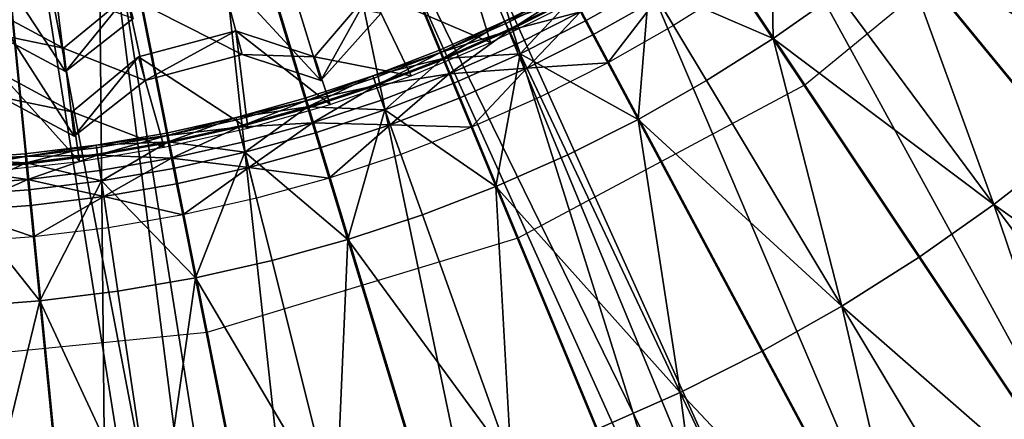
# Model space of a CAD drawing. Extents: x -3.87 to 3.87, y -3.87 to 3.87.
# Tile 38 of 115: x 0.14 to 1.16, y -1.78 to -1.36. Entities that reach past the tile are written whole.
import ezdxf

# ---------------------------------------------------------------- set-up
doc = ezdxf.new("R2010")
doc.units = 0
doc.layers.get('0').update_dxf_attribs({"linetype": 'CONTINUOUS'})

msp = doc.modelspace()

# ---------------------------------------------------------------- linework, layer by layer
for p in [(0.643677, -1.362899, 8.651937), (0.644799, -1.365271, 8.629379), (0.727372, -1.362549, 8.720688), (0.364977, -1.372833, 8.580364), (0.364977, -1.372833, 8.580364), (0.647668, -1.371336, 8.682016), (0.648166, -1.372389, 8.613266), (0.735094, -1.376994, 8.591782), (0.818594, -1.367284, 8.583187), (0.628831, -1.384763, 8.594137), (0.655029, -1.386901, 8.601448), (0.921707, -1.380816, 8.808193), (0.186275, -1.390874, 8.46645), (0.186276, -1.390874, 8.46645), (0.371561, -1.397407, 8.573301), (0.371561, -1.397407, 8.573301), (0.576029, -1.392891, 8.651937), (0.577033, -1.395316, 8.629379), (0.659639, -1.396647, 8.720688), (0.264319, -1.399803, 8.580364), (0.264319, -1.399803, 8.580364), (0.446553, -1.399735, 8.580364), (0.446553, -1.399735, 8.580364), (0.579601, -1.401514, 8.682016), (0.580047, -1.402591, 8.613266), (0.750515, -1.405846, 8.583187), (0.188393, -1.415077, 8.434902), (0.188393, -1.415077, 8.434902), (0.58619, -1.417421, 8.601448), (0.666642, -1.411454, 8.591782), (0.270904, -1.424378, 8.573301), (0.270904, -1.424378, 8.573301), (0.453137, -1.424309, 8.573301), (0.453137, -1.424309, 8.573301), (0.506987, -1.419518, 8.651937), (0.507871, -1.421989, 8.629379), (0.510131, -1.428306, 8.682016), (0.546806, -1.419288, 8.594137), (0.590316, -1.427382, 8.720688), (0.85284, -1.424419, 8.808193), (0.510524, -1.429403, 8.613266), (0.954594, -1.42865, 8.640915), (0.436721, -1.442727, 8.651937), (0.437483, -1.445239, 8.629379), (0.515932, -1.444517, 8.601448), (0.596584, -1.442515, 8.591782), (0.68063, -1.441027, 8.583187), (0.195291, -1.45678, 8.580364), (0.195291, -1.45678, 8.580364), (0.43943, -1.451658, 8.682016), (0.439769, -1.452773, 8.613266), (0.462912, -1.448985, 8.594137), (0.519564, -1.454668, 8.720688), (0.365403, -1.462467, 8.651937), (0.366041, -1.465013, 8.629379), (0.444429, -1.468135, 8.601448), (0.781916, -1.464593, 8.808193), (0.293203, -1.478685, 8.651937), (0.367671, -1.471521, 8.682016), (0.367954, -1.472651, 8.613266), (0.377433, -1.473753, 8.594137), (0.447558, -1.478452, 8.720688), (0.525082, -1.47009, 8.591782), (0.609103, -1.472739, 8.583187), (0.197508, -1.482124, 8.573301), (0.197508, -1.482124, 8.573301), (0.293715, -1.48126, 8.629379), (0.295024, -1.487839, 8.682016), (0.295252, -1.488982, 8.613266), (0.371854, -1.488222, 8.601448), (0.220293, -1.491331, 8.651937), (0.220678, -1.493927, 8.629379), (0.290659, -1.49351, 8.594135), (0.374474, -1.498681, 8.720688), (0.452313, -1.494126, 8.591782), (0.14685, -1.500386, 8.651937), (0.147107, -1.502998, 8.629379), (0.147764, -1.509674, 8.682016), (0.202883, -1.508188, 8.594135), (0.221662, -1.500563, 8.682016), (0.221833, -1.501716, 8.613266), (0.298383, -1.504727, 8.601448), (0.536103, -1.500893, 8.583187), (0.70911, -1.501244, 8.808193), (0.147879, -1.510834, 8.613266), (0.224189, -1.517595, 8.601448), (0.300487, -1.515301, 8.720688), (0.378454, -1.514569, 8.591782), (0.149452, -1.52681, 8.601448), (0.225771, -1.52826, 8.720688), (0.461809, -1.525432, 8.583187), (0.150509, -1.537539, 8.720688), (0.303682, -1.531366, 8.591782), (0.634595, -1.534281, 8.808193), (0.228174, -1.544462, 8.591782), (0.386403, -1.546303, 8.583187), (0.152114, -1.55384, 8.591782), (1.150644, -1.552712, 8.984764), (0.310064, -1.563452, 8.583187), (0.558544, -1.563611, 8.808193), (0.232974, -1.576823, 8.583187), (0.155321, -1.586397, 8.583187), (0.481146, -1.589176, 8.808193), (0.657536, -1.587431, 8.640915), (0.402588, -1.610919, 8.808193), (1.073074, -1.607352, 8.984764), (0.32306, -1.628785, 8.808193), (0.16185, -1.652688, 8.808193), (0.242749, -1.642714, 8.808193), (0.992908, -1.658109, 8.984764), (0.335209, -1.685207, 8.640915), (0.910349, -1.704873, 8.984764), (0.825598, -1.747538, 8.984764)]:
    msp.add_point(p)
for points in [[(0.954594, -1.42865, 8.640915), (1.214968, -1.214966, 8.640915), (0, 0, 8.640915)], [(0.335209, -1.685207, 8.640915), (0.657536, -1.587431, 8.640915), (0, 0, 8.640915)], [(0.657536, -1.587431, 8.640915), (0.954594, -1.42865, 8.640915), (0, 0, 8.640915)], [(0, -1.718223, 8.640915), (0.335209, -1.685207, 8.640915), (0, 0, 8.640915)], [(0.000005, -3.080139, 4.599773), (0.301908, -3.065271, 4.599773), (0.000004, 0, 4.599773)], [(2.177992, -2.177986, 4.599773), (2.380957, -1.953995, 4.599773), (0.000004, 0, 4.599773)], [(0.894112, -2.947474, 4.599773), (1.178724, -2.845676, 4.599773), (0.000004, 0, 4.599773)], [(2.716413, -1.451949, 4.599773), (2.845682, -1.178716, 4.599773), (0.000004, 0, 4.599773)], [(0.60091, -3.020955, 4.599773), (0.894112, -2.947474, 4.599773), (0.000004, 0, 4.599773)], [(2.561047, -1.711232, 4.599773), (2.716413, -1.451949, 4.599773), (0.000004, 0, 4.599773)], [(1.451956, -2.716408, 4.599773), (1.711239, -2.561041, 4.599773), (0.000004, 0, 4.599773)], [(1.178724, -2.845676, 4.599773), (1.451956, -2.716408, 4.599773), (0.000004, 0, 4.599773)], [(1.954002, -2.380951, 4.599773), (2.177992, -2.177986, 4.599773), (0.000004, 0, 4.599773)], [(1.711239, -2.561041, 4.599773), (1.954002, -2.380951, 4.599773), (0.000004, 0, 4.599773)], [(0.301908, -3.065271, 4.599773), (0.60091, -3.020955, 4.599773), (0.000004, 0, 4.599773)], [(2.380957, -1.953995, 4.599773), (2.561047, -1.711232, 4.599773), (0.000004, 0, 4.599773)], [(1.856052, -1.52398, 7.281732), (0.881849, -0.724474, 7.281732), (0.94862, -0.634465, 7.281732)], [(1.856052, -1.52398, 7.281732), (0.94862, -0.634465, 7.281732), (1.99651, -1.334642, 7.281732)], [(0.933025, -0.711677, 4.643107), (0.979156, -0.646374, 4.643107), (3.059658, -2.116079, 4.643107)], [(3.013526, -2.181382, 7.239488), (0.979156, -0.646374, 7.239488), (0.933025, -0.711677, 7.239488)], [(0.979156, -0.646374, 7.239488), (3.059658, -2.116079, 7.239488), (3.059658, -2.116079, 4.643107)], [(0.979156, -0.646374, 7.239488), (3.059658, -2.116079, 4.643107), (0.979156, -0.646374, 4.643107)], [(3.013526, -2.181382, 7.239488), (3.059658, -2.116079, 7.239488), (0.979156, -0.646374, 7.239488)], [(3.013526, -2.181382, 7.239488), (0.933025, -0.711677, 7.239488), (0.933025, -0.711677, 4.643107)], [(3.013526, -2.181382, 7.239488), (0.933025, -0.711677, 4.643107), (3.013526, -2.181382, 4.643107)], [(0.933025, -0.711677, 4.643107), (3.059658, -2.116079, 4.643107), (3.013526, -2.181382, 4.643107)], [(1.697754, -1.698677, 7.281732), (0.806597, -0.807522, 7.281732), (0.881849, -0.724474, 7.281732)], [(1.697754, -1.698677, 7.281732), (0.881849, -0.724474, 7.281732), (1.856052, -1.52398, 7.281732)], [(1.523057, -1.856977, 7.281732), (0.723549, -0.882774, 7.281732), (0.806597, -0.807522, 7.281732)], [(1.523057, -1.856977, 7.281732), (0.806597, -0.807522, 7.281732), (1.697754, -1.698677, 7.281732)], [(1.333719, -1.997434, 7.281732), (0.633541, -0.949546, 7.281732), (0.723549, -0.882774, 7.281732)], [(1.333719, -1.997434, 7.281732), (0.723549, -0.882774, 7.281732), (1.523057, -1.856977, 7.281732)], [(1.131496, -2.118609, 7.281732), (0.537408, -1.00715, 7.281732), (0.633541, -0.949546, 7.281732)], [(1.131496, -2.118609, 7.281732), (0.633541, -0.949546, 7.281732), (1.333719, -1.997434, 7.281732)], [(0.918393, -2.21943, 7.281732), (0.436102, -1.055079, 7.281732), (0.537408, -1.00715, 7.281732)], [(0.918393, -2.21943, 7.281732), (0.537408, -1.00715, 7.281732), (1.131496, -2.118609, 7.281732)], [(0.696416, -2.298826, 7.281732), (0.330578, -1.092822, 7.281732), (0.436102, -1.055079, 7.281732)], [(0.696416, -2.298826, 7.281732), (0.436102, -1.055079, 7.281732), (0.918393, -2.21943, 7.281732)], [(0.443038, -1.087032, 4.643107), (0.515916, -1.054148, 4.643107), (1.563571, -3.375987, 4.643107)], [(1.490692, -3.408871, 7.239486), (0.515916, -1.054148, 7.239486), (0.443038, -1.087032, 7.239486)], [(0.515916, -1.054148, 7.239486), (1.563571, -3.375987, 7.239486), (1.563571, -3.375987, 4.643107)], [(0.515916, -1.054148, 7.239486), (1.563571, -3.375987, 4.643107), (0.515916, -1.054148, 4.643107)], [(1.490692, -3.408871, 7.239486), (1.563571, -3.375987, 7.239486), (0.515916, -1.054148, 7.239486)], [(1.490692, -3.408871, 7.239486), (0.443038, -1.087032, 7.239486), (0.443038, -1.087032, 4.643107)], [(1.490692, -3.408871, 7.239486), (0.443038, -1.087032, 4.643107), (1.490692, -3.408871, 4.643107)], [(0.443038, -1.087032, 4.643107), (1.563571, -3.375987, 4.643107), (1.490692, -3.408871, 4.643107)], [(0.467739, -2.356135, 7.281732), (0.221869, -1.120066, 7.281732), (0.330578, -1.092822, 7.281732)], [(0.467739, -2.356135, 7.281732), (0.330578, -1.092822, 7.281732), (0.696416, -2.298826, 7.281732)], [(0.234538, -2.390698, 7.281732), (0.111009, -1.136497, 7.281732), (0.221869, -1.120066, 7.281732)], [(0.234538, -2.390698, 7.281732), (0.221869, -1.120066, 7.281732), (0.467739, -2.356135, 7.281732)], [(-0.000925, -2.402294, 7.281732), (0.111009, -1.136497, 7.281732), (0.234538, -2.390698, 7.281732)], [(0.141721, -1.165501, 4.643107), (0.22068, -1.152928, 4.643107), (0.621251, -3.668491, 4.643107)], [(0.542292, -3.681065, 7.239486), (0.22068, -1.152928, 7.239486), (0.141721, -1.165501, 7.239486)], [(0.22068, -1.152928, 7.239486), (0.621251, -3.668491, 7.239486), (0.621251, -3.668491, 4.643107)], [(0.22068, -1.152928, 7.239486), (0.621251, -3.668491, 4.643107), (0.22068, -1.152928, 4.643107)], [(0.542292, -3.681065, 7.239486), (0.621251, -3.668491, 7.239486), (0.22068, -1.152928, 7.239486)], [(0.542292, -3.681065, 7.239486), (0.141721, -1.165501, 7.239486), (0.141721, -1.165501, 4.643107)], [(0.542292, -3.681065, 7.239486), (0.141721, -1.165501, 4.643107), (0.542292, -3.681065, 4.643107)], [(0.141721, -1.165501, 4.643107), (0.621251, -3.668491, 4.643107), (0.542292, -3.681065, 4.643107)], [(1.297293, -1.432361, 8.984764), (1.173363, -1.174287, 8.808193), (1.114325, -1.230488, 8.808193)], [(1.297293, -1.432361, 8.984764), (1.114325, -1.230488, 8.808193), (1.052602, -1.283726, 8.808193)], [(0.919419, -1.240941, 8.720688), (0.857424, -1.28461, 8.720688), (0.921707, -1.380816, 8.808193)], [(0.919419, -1.240941, 8.720688), (0.921707, -1.380816, 8.808193), (0.988345, -1.333877, 8.808193)], [(0.793355, -1.325175, 8.720688), (0.921707, -1.380816, 8.808193), (0.857424, -1.28461, 8.720688)], [(1.150644, -1.552712, 8.984764), (1.052602, -1.283726, 8.808193), (0.988345, -1.333877, 8.808193)], [(1.297293, -1.432361, 8.984764), (1.052602, -1.283726, 8.808193), (1.225443, -1.494334, 8.984764)], [(1.150644, -1.552712, 8.984764), (1.225443, -1.494334, 8.984764), (1.052602, -1.283726, 8.808193)], [(0.108901, -1.293607, 8.341116), (0.116134, -1.37625, 8.4349), (0.188393, -1.415077, 8.434902)], [(0.108901, -1.293607, 8.341116), (0.188393, -1.415077, 8.434902), (0.178053, -1.330766, 8.341116)], [(0.504637, -1.331637, 8.580364), (0.628831, -1.384763, 8.594137), (0.599082, -1.287597, 8.580364)], [(0.599082, -1.287597, 8.580364), (0.628831, -1.384763, 8.594137), (0.70871, -1.345528, 8.594137)], [(0.252196, -1.336462, 8.46645), (0.371561, -1.397407, 8.573301), (0.348324, -1.310705, 8.46645)], [(0.348324, -1.310705, 8.46645), (0.371561, -1.397407, 8.573301), (0.453137, -1.424309, 8.573301)], [(0.348324, -1.310705, 8.46645), (0.453137, -1.424309, 8.573301), (0.426228, -1.336396, 8.46645)], [(0.793355, -1.325175, 8.720688), (0.714174, -1.337856, 8.682016), (0.727372, -1.362549, 8.720688)], [(0.793355, -1.325175, 8.720688), (0.727372, -1.362549, 8.720688), (0.781916, -1.464593, 8.808193)], [(0.793355, -1.325175, 8.720688), (0.781916, -1.464593, 8.808193), (0.85284, -1.424419, 8.808193)], [(0.793355, -1.325175, 8.720688), (0.85284, -1.424419, 8.808193), (0.921707, -1.380816, 8.808193)], [(0.801775, -1.339224, 8.591782), (0.884699, -1.32543, 8.583187), (0.818594, -1.367284, 8.583187)], [(0.178053, -1.330766, 8.341116), (0.188393, -1.415077, 8.434902), (0.258485, -1.359931, 8.434902)], [(0.188393, -1.415077, 8.434902), (0.186275, -1.390874, 8.46645), (0.252196, -1.336462, 8.46645)], [(0.186276, -1.390874, 8.46645), (0.270904, -1.424378, 8.573301), (0.252196, -1.336462, 8.46645)], [(0.188393, -1.415077, 8.434902), (0.252196, -1.336462, 8.46645), (0.258485, -1.359931, 8.434902)], [(0.252196, -1.336462, 8.46645), (0.270904, -1.424378, 8.573301), (0.371561, -1.397407, 8.573301)], [(0.426228, -1.336396, 8.46645), (0.453137, -1.424309, 8.573301), (0.515389, -1.354695, 8.573301)], [(0.446553, -1.399735, 8.580364), (0.546806, -1.419288, 8.594137), (0.504637, -1.331637, 8.580364)], [(0.453137, -1.424309, 8.573301), (0.446553, -1.399735, 8.580364), (0.504637, -1.331637, 8.580364)], [(0.453137, -1.424309, 8.573301), (0.504637, -1.331637, 8.580364), (0.515389, -1.354695, 8.573301)], [(0.504637, -1.331637, 8.580364), (0.546806, -1.419288, 8.594137), (0.628831, -1.384763, 8.594137)], [(0.643677, -1.362899, 8.651937), (0.714174, -1.337856, 8.682016), (0.709774, -1.329624, 8.651937)], [(0.643677, -1.362899, 8.651937), (0.709774, -1.329624, 8.651937), (0.711011, -1.331939, 8.629379)], [(0.643677, -1.362899, 8.651937), (0.711011, -1.331939, 8.629379), (0.644799, -1.365271, 8.629379)], [(0.648166, -1.372389, 8.613266), (0.644799, -1.365271, 8.629379), (0.711011, -1.331939, 8.629379)], [(0.648166, -1.372389, 8.613266), (0.711011, -1.331939, 8.629379), (0.714723, -1.338884, 8.613266)], [(1.150644, -1.552712, 8.984764), (0.988345, -1.333877, 8.808193), (0.921707, -1.380816, 8.808193)], [(0.643677, -1.362899, 8.651937), (0.647668, -1.371336, 8.682016), (0.714174, -1.337856, 8.682016)], [(0.659639, -1.396647, 8.720688), (0.714174, -1.337856, 8.682016), (0.647668, -1.371336, 8.682016)], [(0.648166, -1.372389, 8.613266), (0.714723, -1.338884, 8.613266), (0.72229, -1.353041, 8.601448)], [(0.659639, -1.396647, 8.720688), (0.727372, -1.362549, 8.720688), (0.714174, -1.337856, 8.682016)], [(0.801775, -1.339224, 8.591782), (0.735094, -1.376994, 8.591782), (0.72229, -1.353041, 8.601448)], [(0.801775, -1.339224, 8.591782), (0.750515, -1.405846, 8.583187), (0.735094, -1.376994, 8.591782)], [(0.801775, -1.339224, 8.591782), (0.818594, -1.367284, 8.583187), (0.750515, -1.405846, 8.583187)], [(0.114017, -1.352046, 8.46645), (0.121844, -1.441467, 8.573301), (0.197508, -1.482124, 8.573301)], [(0.114017, -1.352046, 8.46645), (0.197508, -1.482124, 8.573301), (0.186276, -1.390874, 8.46645)], [(0.116134, -1.37625, 8.4349), (0.114017, -1.352046, 8.46645), (0.186275, -1.390874, 8.46645)], [(0.648166, -1.372389, 8.613266), (0.72229, -1.353041, 8.601448), (0.655029, -1.386901, 8.601448)], [(0.666642, -1.411454, 8.591782), (0.655029, -1.386901, 8.601448), (0.72229, -1.353041, 8.601448)], [(0.666642, -1.411454, 8.591782), (0.72229, -1.353041, 8.601448), (0.735094, -1.376994, 8.591782)], [(0.643677, -1.362899, 8.651937), (0.576029, -1.392891, 8.651937), (0.579601, -1.401514, 8.682016)], [(0.643677, -1.362899, 8.651937), (0.577033, -1.395316, 8.629379), (0.576029, -1.392891, 8.651937)], [(0.643677, -1.362899, 8.651937), (0.644799, -1.365271, 8.629379), (0.577033, -1.395316, 8.629379)], [(0.648166, -1.372389, 8.613266), (0.577033, -1.395316, 8.629379), (0.644799, -1.365271, 8.629379)], [(0.643677, -1.362899, 8.651937), (0.579601, -1.401514, 8.682016), (0.647668, -1.371336, 8.682016)], [(0.659639, -1.396647, 8.720688), (0.781916, -1.464593, 8.808193), (0.727372, -1.362549, 8.720688)], [(0.116134, -1.37625, 8.4349), (0.186275, -1.390874, 8.46645), (0.188393, -1.415077, 8.434902)], [(0.264319, -1.399803, 8.580364), (0.377433, -1.473753, 8.594137), (0.364977, -1.372833, 8.580364)], [(0.270904, -1.424378, 8.573301), (0.264319, -1.399803, 8.580364), (0.364977, -1.372833, 8.580364)], [(0.270904, -1.424378, 8.573301), (0.364977, -1.372833, 8.580364), (0.371561, -1.397407, 8.573301)], [(0.364977, -1.372833, 8.580364), (0.377433, -1.473753, 8.594137), (0.462912, -1.448985, 8.594137)], [(0.364977, -1.372833, 8.580364), (0.462912, -1.448985, 8.594137), (0.446553, -1.399735, 8.580364)], [(0.371561, -1.397407, 8.573301), (0.364977, -1.372833, 8.580364), (0.446553, -1.399735, 8.580364)], [(0.648166, -1.372389, 8.613266), (0.580047, -1.402591, 8.613266), (0.577033, -1.395316, 8.629379)], [(0.659639, -1.396647, 8.720688), (0.647668, -1.371336, 8.682016), (0.579601, -1.401514, 8.682016)], [(0.648166, -1.372389, 8.613266), (0.58619, -1.417421, 8.601448), (0.580047, -1.402591, 8.613266)], [(0.648166, -1.372389, 8.613266), (0.655029, -1.386901, 8.601448), (0.58619, -1.417421, 8.601448)], [(0.666642, -1.411454, 8.591782), (0.735094, -1.376994, 8.591782), (0.750515, -1.405846, 8.583187)], [(0.666642, -1.411454, 8.591782), (0.58619, -1.417421, 8.601448), (0.655029, -1.386901, 8.601448)], [(0.992908, -1.658109, 8.984764), (0.921707, -1.380816, 8.808193), (0.85284, -1.424419, 8.808193)], [(0.992908, -1.658109, 8.984764), (1.073074, -1.607352, 8.984764), (0.921707, -1.380816, 8.808193)], [(1.150644, -1.552712, 8.984764), (0.921707, -1.380816, 8.808193), (1.073074, -1.607352, 8.984764)], [(0.186276, -1.390874, 8.46645), (0.197508, -1.482124, 8.573301), (0.270904, -1.424378, 8.573301)], [(0.371561, -1.397407, 8.573301), (0.446553, -1.399735, 8.580364), (0.453137, -1.424309, 8.573301)], [(0.506987, -1.419518, 8.651937), (0.579601, -1.401514, 8.682016), (0.576029, -1.392891, 8.651937)], [(0.506987, -1.419518, 8.651937), (0.576029, -1.392891, 8.651937), (0.577033, -1.395316, 8.629379)], [(0.506987, -1.419518, 8.651937), (0.577033, -1.395316, 8.629379), (0.507871, -1.421989, 8.629379)], [(0.510524, -1.429403, 8.613266), (0.507871, -1.421989, 8.629379), (0.577033, -1.395316, 8.629379)], [(0.510524, -1.429403, 8.613266), (0.577033, -1.395316, 8.629379), (0.580047, -1.402591, 8.613266)], [(0.659639, -1.396647, 8.720688), (0.579601, -1.401514, 8.682016), (0.590316, -1.427382, 8.720688)], [(0.659639, -1.396647, 8.720688), (0.590316, -1.427382, 8.720688), (0.634595, -1.534281, 8.808193)], [(0.659639, -1.396647, 8.720688), (0.634595, -1.534281, 8.808193), (0.70911, -1.501244, 8.808193)], [(0.659639, -1.396647, 8.720688), (0.70911, -1.501244, 8.808193), (0.781916, -1.464593, 8.808193)], [(0.195291, -1.45678, 8.580364), (0.290659, -1.49351, 8.594135), (0.264319, -1.399803, 8.580364)], [(0.197508, -1.482124, 8.573301), (0.195291, -1.45678, 8.580364), (0.264319, -1.399803, 8.580364)], [(0.197508, -1.482124, 8.573301), (0.264319, -1.399803, 8.580364), (0.270904, -1.424378, 8.573301)], [(0.264319, -1.399803, 8.580364), (0.290659, -1.49351, 8.594135), (0.377433, -1.473753, 8.594137)], [(0.446553, -1.399735, 8.580364), (0.462912, -1.448985, 8.594137), (0.546806, -1.419288, 8.594137)], [(0.506987, -1.419518, 8.651937), (0.510131, -1.428306, 8.682016), (0.579601, -1.401514, 8.682016)], [(0.519564, -1.454668, 8.720688), (0.579601, -1.401514, 8.682016), (0.510131, -1.428306, 8.682016)], [(0.510524, -1.429403, 8.613266), (0.580047, -1.402591, 8.613266), (0.58619, -1.417421, 8.601448)], [(0.519564, -1.454668, 8.720688), (0.590316, -1.427382, 8.720688), (0.579601, -1.401514, 8.682016)], [(0.666642, -1.411454, 8.591782), (0.750515, -1.405846, 8.583187), (0.68063, -1.441027, 8.583187)], [(0.119627, -1.416122, 8.580362), (0.114402, -1.517737, 8.594135), (0.202883, -1.508188, 8.594135)], [(0.119627, -1.416122, 8.580362), (0.202883, -1.508188, 8.594135), (0.195291, -1.45678, 8.580364)], [(0.121844, -1.441467, 8.573301), (0.119627, -1.416122, 8.580362), (0.195291, -1.45678, 8.580364)], [(0.510524, -1.429403, 8.613266), (0.58619, -1.417421, 8.601448), (0.515932, -1.444517, 8.601448)], [(0.525082, -1.47009, 8.591782), (0.515932, -1.444517, 8.601448), (0.58619, -1.417421, 8.601448)], [(0.525082, -1.47009, 8.591782), (0.58619, -1.417421, 8.601448), (0.596584, -1.442515, 8.591782)], [(0.666642, -1.411454, 8.591782), (0.596584, -1.442515, 8.591782), (0.58619, -1.417421, 8.601448)], [(0.666642, -1.411454, 8.591782), (0.609103, -1.472739, 8.583187), (0.596584, -1.442515, 8.591782)], [(0.666642, -1.411454, 8.591782), (0.68063, -1.441027, 8.583187), (0.609103, -1.472739, 8.583187)], [(0.506987, -1.419518, 8.651937), (0.436721, -1.442727, 8.651937), (0.43943, -1.451658, 8.682016)], [(0.506987, -1.419518, 8.651937), (0.437483, -1.445239, 8.629379), (0.436721, -1.442727, 8.651937)], [(0.506987, -1.419518, 8.651937), (0.507871, -1.421989, 8.629379), (0.437483, -1.445239, 8.629379)], [(0.510524, -1.429403, 8.613266), (0.437483, -1.445239, 8.629379), (0.507871, -1.421989, 8.629379)], [(0.506987, -1.419518, 8.651937), (0.43943, -1.451658, 8.682016), (0.510131, -1.428306, 8.682016)], [(0.519564, -1.454668, 8.720688), (0.510131, -1.428306, 8.682016), (0.43943, -1.451658, 8.682016)], [(0.519564, -1.454668, 8.720688), (0.634595, -1.534281, 8.808193), (0.590316, -1.427382, 8.720688)], [(0.992908, -1.658109, 8.984764), (0.85284, -1.424419, 8.808193), (0.781916, -1.464593, 8.808193)], [(0.510524, -1.429403, 8.613266), (0.439769, -1.452773, 8.613266), (0.437483, -1.445239, 8.629379)], [(0.510524, -1.429403, 8.613266), (0.444429, -1.468135, 8.601448), (0.439769, -1.452773, 8.613266)], [(0.510524, -1.429403, 8.613266), (0.515932, -1.444517, 8.601448), (0.444429, -1.468135, 8.601448)], [(0.121844, -1.441467, 8.573301), (0.195291, -1.45678, 8.580364), (0.197508, -1.482124, 8.573301)], [(0.365403, -1.462467, 8.651937), (0.43943, -1.451658, 8.682016), (0.436721, -1.442727, 8.651937)], [(0.365403, -1.462467, 8.651937), (0.436721, -1.442727, 8.651937), (0.437483, -1.445239, 8.629379)], [(0.365403, -1.462467, 8.651937), (0.437483, -1.445239, 8.629379), (0.366041, -1.465013, 8.629379)], [(0.367954, -1.472651, 8.613266), (0.366041, -1.465013, 8.629379), (0.437483, -1.445239, 8.629379)], [(0.367954, -1.472651, 8.613266), (0.437483, -1.445239, 8.629379), (0.439769, -1.452773, 8.613266)], [(0.525082, -1.47009, 8.591782), (0.444429, -1.468135, 8.601448), (0.515932, -1.444517, 8.601448)], [(0.525082, -1.47009, 8.591782), (0.596584, -1.442515, 8.591782), (0.609103, -1.472739, 8.583187)], [(0.195291, -1.45678, 8.580364), (0.202883, -1.508188, 8.594135), (0.290659, -1.49351, 8.594135)], [(0.365403, -1.462467, 8.651937), (0.367671, -1.471521, 8.682016), (0.43943, -1.451658, 8.682016)], [(0.374474, -1.498681, 8.720688), (0.43943, -1.451658, 8.682016), (0.367671, -1.471521, 8.682016)], [(0.367954, -1.472651, 8.613266), (0.439769, -1.452773, 8.613266), (0.444429, -1.468135, 8.601448)], [(0.374474, -1.498681, 8.720688), (0.447558, -1.478452, 8.720688), (0.43943, -1.451658, 8.682016)], [(0.519564, -1.454668, 8.720688), (0.43943, -1.451658, 8.682016), (0.447558, -1.478452, 8.720688)], [(0.519564, -1.454668, 8.720688), (0.447558, -1.478452, 8.720688), (0.481146, -1.589176, 8.808193)], [(0.519564, -1.454668, 8.720688), (0.481146, -1.589176, 8.808193), (0.558544, -1.563611, 8.808193)], [(0.519564, -1.454668, 8.720688), (0.558544, -1.563611, 8.808193), (0.634595, -1.534281, 8.808193)], [(0.365403, -1.462467, 8.651937), (0.293203, -1.478685, 8.651937), (0.295024, -1.487839, 8.682016)], [(0.365403, -1.462467, 8.651937), (0.293715, -1.48126, 8.629379), (0.293203, -1.478685, 8.651937)], [(0.365403, -1.462467, 8.651937), (0.366041, -1.465013, 8.629379), (0.293715, -1.48126, 8.629379)], [(0.367954, -1.472651, 8.613266), (0.293715, -1.48126, 8.629379), (0.366041, -1.465013, 8.629379)], [(0.365403, -1.462467, 8.651937), (0.295024, -1.487839, 8.682016), (0.367671, -1.471521, 8.682016)], [(0.367954, -1.472651, 8.613266), (0.444429, -1.468135, 8.601448), (0.371854, -1.488222, 8.601448)], [(0.378454, -1.514569, 8.591782), (0.371854, -1.488222, 8.601448), (0.444429, -1.468135, 8.601448)], [(0.378454, -1.514569, 8.591782), (0.444429, -1.468135, 8.601448), (0.452313, -1.494126, 8.591782)], [(0.525082, -1.47009, 8.591782), (0.452313, -1.494126, 8.591782), (0.444429, -1.468135, 8.601448)], [(0.825598, -1.747538, 8.984764), (0.781916, -1.464593, 8.808193), (0.70911, -1.501244, 8.808193)], [(0.992908, -1.658109, 8.984764), (0.781916, -1.464593, 8.808193), (0.910349, -1.704873, 8.984764)], [(0.825598, -1.747538, 8.984764), (0.910349, -1.704873, 8.984764), (0.781916, -1.464593, 8.808193)], [(0.220293, -1.491331, 8.651937), (0.295024, -1.487839, 8.682016), (0.293203, -1.478685, 8.651937)], [(0.220293, -1.491331, 8.651937), (0.293203, -1.478685, 8.651937), (0.293715, -1.48126, 8.629379)], [(0.367954, -1.472651, 8.613266), (0.295252, -1.488982, 8.613266), (0.293715, -1.48126, 8.629379)], [(0.374474, -1.498681, 8.720688), (0.367671, -1.471521, 8.682016), (0.295024, -1.487839, 8.682016)], [(0.367954, -1.472651, 8.613266), (0.298383, -1.504727, 8.601448), (0.295252, -1.488982, 8.613266)], [(0.367954, -1.472651, 8.613266), (0.371854, -1.488222, 8.601448), (0.298383, -1.504727, 8.601448)], [(0.374474, -1.498681, 8.720688), (0.481146, -1.589176, 8.808193), (0.447558, -1.478452, 8.720688)], [(0.525082, -1.47009, 8.591782), (0.461809, -1.525432, 8.583187), (0.452313, -1.494126, 8.591782)], [(0.525082, -1.47009, 8.591782), (0.536103, -1.500893, 8.583187), (0.461809, -1.525432, 8.583187)], [(0.525082, -1.47009, 8.591782), (0.609103, -1.472739, 8.583187), (0.536103, -1.500893, 8.583187)], [(0.220293, -1.491331, 8.651937), (0.293715, -1.48126, 8.629379), (0.220678, -1.493927, 8.629379)], [(0.220293, -1.491331, 8.651937), (0.221662, -1.500563, 8.682016), (0.295024, -1.487839, 8.682016)], [(0.221833, -1.501716, 8.613266), (0.220678, -1.493927, 8.629379), (0.293715, -1.48126, 8.629379)], [(0.225771, -1.52826, 8.720688), (0.295024, -1.487839, 8.682016), (0.221662, -1.500563, 8.682016)], [(0.221833, -1.501716, 8.613266), (0.293715, -1.48126, 8.629379), (0.295252, -1.488982, 8.613266)], [(0.221833, -1.501716, 8.613266), (0.295252, -1.488982, 8.613266), (0.298383, -1.504727, 8.601448)], [(0.225771, -1.52826, 8.720688), (0.300487, -1.515301, 8.720688), (0.295024, -1.487839, 8.682016)], [(0.374474, -1.498681, 8.720688), (0.295024, -1.487839, 8.682016), (0.300487, -1.515301, 8.720688)], [(0.378454, -1.514569, 8.591782), (0.298383, -1.504727, 8.601448), (0.371854, -1.488222, 8.601448)], [(0.220293, -1.491331, 8.651937), (0.14685, -1.500386, 8.651937), (0.147764, -1.509674, 8.682016)], [(0.220293, -1.491331, 8.651937), (0.147107, -1.502998, 8.629379), (0.14685, -1.500386, 8.651937)], [(0.220293, -1.491331, 8.651937), (0.220678, -1.493927, 8.629379), (0.147107, -1.502998, 8.629379)], [(0.221833, -1.501716, 8.613266), (0.147107, -1.502998, 8.629379), (0.220678, -1.493927, 8.629379)], [(0.220293, -1.491331, 8.651937), (0.147764, -1.509674, 8.682016), (0.221662, -1.500563, 8.682016)], [(0.374474, -1.498681, 8.720688), (0.300487, -1.515301, 8.720688), (0.32306, -1.628785, 8.808193)], [(0.374474, -1.498681, 8.720688), (0.32306, -1.628785, 8.808193), (0.402588, -1.610919, 8.808193)], [(0.374474, -1.498681, 8.720688), (0.402588, -1.610919, 8.808193), (0.481146, -1.589176, 8.808193)], [(0.378454, -1.514569, 8.591782), (0.452313, -1.494126, 8.591782), (0.461809, -1.525432, 8.583187)], [(1.150644, -1.552712, 8.984764), (1.44742, -1.764813, 9.162994), (1.225443, -1.494334, 8.984764)], [(0.073051, -1.505833, 8.651937), (0.147764, -1.509674, 8.682016), (0.14685, -1.500386, 8.651937)], [(0.073051, -1.505833, 8.651937), (0.14685, -1.500386, 8.651937), (0.147107, -1.502998, 8.629379)], [(0.073051, -1.505833, 8.651937), (0.147107, -1.502998, 8.629379), (0.073179, -1.508455, 8.629379)], [(0.073051, -1.505833, 8.651937), (0.073509, -1.515155, 8.682016), (0.147764, -1.509674, 8.682016)], [(0.073566, -1.516319, 8.613266), (0.073179, -1.508455, 8.629379), (0.147107, -1.502998, 8.629379)], [(0.074883, -1.543121, 8.720688), (0.147764, -1.509674, 8.682016), (0.073509, -1.515155, 8.682016)], [(0.073566, -1.516319, 8.613266), (0.147107, -1.502998, 8.629379), (0.147879, -1.510834, 8.613266)], [(0.074883, -1.543121, 8.720688), (0.150509, -1.537539, 8.720688), (0.147764, -1.509674, 8.682016)], [(0.221833, -1.501716, 8.613266), (0.147879, -1.510834, 8.613266), (0.147107, -1.502998, 8.629379)], [(0.225771, -1.52826, 8.720688), (0.221662, -1.500563, 8.682016), (0.147764, -1.509674, 8.682016)], [(0.225771, -1.52826, 8.720688), (0.147764, -1.509674, 8.682016), (0.150509, -1.537539, 8.720688)], [(0.221833, -1.501716, 8.613266), (0.149452, -1.52681, 8.601448), (0.147879, -1.510834, 8.613266)], [(0.221833, -1.501716, 8.613266), (0.224189, -1.517595, 8.601448), (0.149452, -1.52681, 8.601448)], [(0.221833, -1.501716, 8.613266), (0.298383, -1.504727, 8.601448), (0.224189, -1.517595, 8.601448)], [(0.228174, -1.544462, 8.591782), (0.224189, -1.517595, 8.601448), (0.298383, -1.504727, 8.601448)], [(0.228174, -1.544462, 8.591782), (0.298383, -1.504727, 8.601448), (0.303682, -1.531366, 8.591782)], [(0.378454, -1.514569, 8.591782), (0.303682, -1.531366, 8.591782), (0.298383, -1.504727, 8.601448)], [(0.825598, -1.747538, 8.984764), (0.70911, -1.501244, 8.808193), (0.634595, -1.534281, 8.808193)], [(0.073566, -1.516319, 8.613266), (0.147879, -1.510834, 8.613266), (0.149452, -1.52681, 8.601448)], [(0.073566, -1.516319, 8.613266), (0.149452, -1.52681, 8.601448), (0.074354, -1.532352, 8.601448)], [(0.228174, -1.544462, 8.591782), (0.149452, -1.52681, 8.601448), (0.224189, -1.517595, 8.601448)], [(0.225771, -1.52826, 8.720688), (0.32306, -1.628785, 8.808193), (0.300487, -1.515301, 8.720688)], [(0.378454, -1.514569, 8.591782), (0.310064, -1.563452, 8.583187), (0.303682, -1.531366, 8.591782)], [(0.378454, -1.514569, 8.591782), (0.386403, -1.546303, 8.583187), (0.310064, -1.563452, 8.583187)], [(0.378454, -1.514569, 8.591782), (0.461809, -1.525432, 8.583187), (0.386403, -1.546303, 8.583187)], [(0.075686, -1.559481, 8.591782), (0.074354, -1.532352, 8.601448), (0.149452, -1.52681, 8.601448)], [(0.075686, -1.559481, 8.591782), (0.149452, -1.52681, 8.601448), (0.152114, -1.55384, 8.591782)], [(0.228174, -1.544462, 8.591782), (0.152114, -1.55384, 8.591782), (0.149452, -1.52681, 8.601448)], [(0.225771, -1.52826, 8.720688), (0.150509, -1.537539, 8.720688), (0.16185, -1.652688, 8.808193)], [(0.225771, -1.52826, 8.720688), (0.16185, -1.652688, 8.808193), (0.242749, -1.642714, 8.808193)], [(0.225771, -1.52826, 8.720688), (0.242749, -1.642714, 8.808193), (0.32306, -1.628785, 8.808193)], [(0.074883, -1.543121, 8.720688), (0.16185, -1.652688, 8.808193), (0.150509, -1.537539, 8.720688)], [(0.228174, -1.544462, 8.591782), (0.303682, -1.531366, 8.591782), (0.310064, -1.563452, 8.583187)], [(0.650331, -1.820136, 8.984764), (0.634595, -1.534281, 8.808193), (0.558544, -1.563611, 8.808193)], [(0.650331, -1.820136, 8.984764), (0.738858, -1.785995, 8.984764), (0.634595, -1.534281, 8.808193)], [(0.825598, -1.747538, 8.984764), (0.634595, -1.534281, 8.808193), (0.738858, -1.785995, 8.984764)], [(0.074883, -1.543121, 8.720688), (0.08056, -1.658688, 8.808193), (0.16185, -1.652688, 8.808193)], [(0.228174, -1.544462, 8.591782), (0.155321, -1.586397, 8.583187), (0.152114, -1.55384, 8.591782)], [(0.228174, -1.544462, 8.591782), (0.232974, -1.576823, 8.583187), (0.155321, -1.586397, 8.583187)], [(0.228174, -1.544462, 8.591782), (0.310064, -1.563452, 8.583187), (0.232974, -1.576823, 8.583187)], [(0.075686, -1.559481, 8.591782), (0.152114, -1.55384, 8.591782), (0.155321, -1.586397, 8.583187)], [(0.075686, -1.559481, 8.591782), (0.155321, -1.586397, 8.583187), (0.077292, -1.592156, 8.583187)], [(1.150644, -1.552712, 8.984764), (1.073074, -1.607352, 8.984764), (1.267472, -1.898289, 9.162994)], [(1.150644, -1.552712, 8.984764), (1.267472, -1.898289, 9.162994), (1.359083, -1.833758, 9.162994)], [(1.150644, -1.552712, 8.984764), (1.359083, -1.833758, 9.162994), (1.44742, -1.764813, 9.162994)], [(0.650331, -1.820136, 8.984764), (0.558544, -1.563611, 8.808193), (0.481146, -1.589176, 8.808193)], [(0.468789, -1.875206, 8.984764), (0.481146, -1.589176, 8.808193), (0.402588, -1.610919, 8.808193)], [(0.468789, -1.875206, 8.984764), (0.560234, -1.849896, 8.984764), (0.481146, -1.589176, 8.808193)], [(0.650331, -1.820136, 8.984764), (0.481146, -1.589176, 8.808193), (0.560234, -1.849896, 8.984764)], [(0.468789, -1.875206, 8.984764), (0.402588, -1.610919, 8.808193), (0.32306, -1.628785, 8.808193)], [(0.992908, -1.658109, 8.984764), (1.267472, -1.898289, 9.162994), (1.073074, -1.607352, 8.984764)], [(0.282726, -1.912217, 8.984764), (0.32306, -1.628785, 8.808193), (0.242749, -1.642714, 8.808193)], [(0.282726, -1.912217, 8.984764), (0.376213, -1.896003, 8.984764), (0.32306, -1.628785, 8.808193)], [(0.468789, -1.875206, 8.984764), (0.32306, -1.628785, 8.808193), (0.376213, -1.896003, 8.984764)], [(0.093929, -1.930812, 8.984764), (0.16185, -1.652688, 8.808193), (0.08056, -1.658688, 8.808193)], [(0.093929, -1.930812, 8.984764), (0.188555, -1.923827, 8.984764), (0.16185, -1.652688, 8.808193)], [(0.282726, -1.912217, 8.984764), (0.242749, -1.642714, 8.808193), (0.16185, -1.652688, 8.808193)], [(0.282726, -1.912217, 8.984764), (0.16185, -1.652688, 8.808193), (0.188555, -1.923827, 8.984764)], [(0.992908, -1.658109, 8.984764), (0.910349, -1.704873, 8.984764), (1.075292, -2.013461, 9.162994)], [(0.992908, -1.658109, 8.984764), (1.075292, -2.013461, 9.162994), (1.172795, -1.958232, 9.162994)], [(0.992908, -1.658109, 8.984764), (1.172795, -1.958232, 9.162994), (1.267472, -1.898289, 9.162994)], [(0.825598, -1.747538, 8.984764), (1.075292, -2.013461, 9.162994), (0.910349, -1.704873, 8.984764)], [(0.825598, -1.747538, 8.984764), (0.738858, -1.785995, 8.984764), (0.872762, -2.109266, 9.162994)], [(0.825598, -1.747538, 8.984764), (0.872762, -2.109266, 9.162994), (0.975202, -2.063848, 9.162994)], [(0.825598, -1.747538, 8.984764), (0.975202, -2.063848, 9.162994), (1.075292, -2.013461, 9.162994)]]:
    msp.add_3dface(points)

doc.saveas('drawing.dxf')
